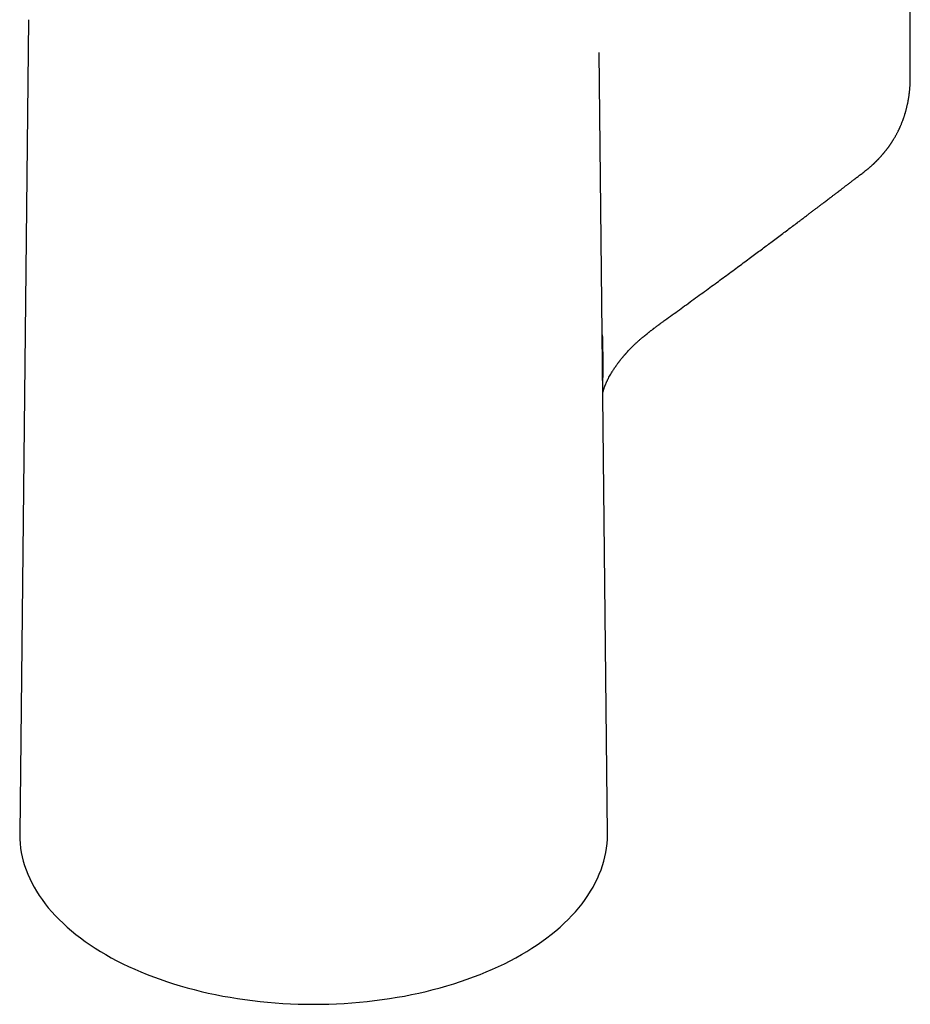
# Model space of a CAD drawing. Header units: millimetres. Extents: x 8 to 958, y 12 to 1032.
# Tile 3 of 27: x 774 to 857, y 206 to 298. Entities that reach past the tile are written whole.
import ezdxf

# ---------------------------------------------------------------- set-up
doc = ezdxf.new("R2010")
doc.units = ezdxf.units.MM

msp = doc.modelspace()

# ---------------------------------------------------------------- linework, layer by layer
at = {"color": 7, "linetype": 'Continuous', "lineweight": 30}
for p, q in [((856.854, 292.5), (856.854, 322.625)), ((774.926, 297.887), (774.117, 222.246)), ((828.717, 222.246), (827.941, 294.836)), ((833.872, 269.833), (833.896, 269.846)), ((828.28, 264.625), (828.28, 264.78))]:
    msp.add_line(p, q, dxfattribs=at)
at = {"color": 7, "linetype": 'Continuous', "lineweight": 30, "flags": 128}
for points in [[(774.117, 222.246), (774.117, 222.149), (774.126, 221.736), (774.154, 221.324), (774.201, 220.912), (774.266, 220.501), (774.35, 220.092), (774.453, 219.683), (774.574, 219.277), (774.713, 218.872), (774.871, 218.47), (775.047, 218.07), (775.241, 217.673), (775.453, 217.279), (775.683, 216.888), (775.93, 216.501), (776.195, 216.118), (776.477, 215.738), (776.776, 215.364), (777.092, 214.994), (777.425, 214.629), (777.774, 214.269), (778.14, 213.914), (778.521, 213.565), (778.918, 213.222), (779.331, 212.885), (779.758, 212.555), (780.201, 212.231), (780.658, 211.913), (781.129, 211.603), (781.614, 211.3), (782.113, 211.005), (782.625, 210.717), (783.15, 210.437), (783.687, 210.165), (784.236, 209.901), (784.798, 209.645), (785.37, 209.399), (785.954, 209.16), (786.548, 208.931), (787.153, 208.711), (787.767, 208.5), (788.391, 208.298), (789.023, 208.106), (789.664, 207.924), (790.313, 207.751), (790.97, 207.588), (791.634, 207.435), (792.304, 207.293), (792.981, 207.16), (793.663, 207.038), (794.351, 206.926), (795.044, 206.824), (795.741, 206.733), (796.442, 206.652), (797.146, 206.583), (797.854, 206.523), (798.563, 206.475), (799.275, 206.437), (799.988, 206.41), (800.702, 206.394), (801.417, 206.389), (802.132, 206.394), (802.846, 206.41), (803.559, 206.437), (804.271, 206.475), (804.98, 206.523), (805.688, 206.583), (806.392, 206.652), (807.093, 206.733), (807.79, 206.824), (808.483, 206.926), (809.171, 207.038), (809.853, 207.16), (810.53, 207.293), (811.201, 207.435), (811.864, 207.588), (812.521, 207.751), (813.17, 207.924), (813.811, 208.106), (814.444, 208.298), (815.067, 208.5), (815.681, 208.711), (816.286, 208.931), (816.88, 209.16), (817.464, 209.399), (818.036, 209.645), (818.598, 209.901), (819.147, 210.165), (819.684, 210.437), (820.209, 210.717), (820.721, 211.005)], [(820.721, 211.005), (821.22, 211.3), (821.705, 211.603), (822.176, 211.913), (822.633, 212.231), (823.076, 212.555), (823.503, 212.885), (823.916, 213.222), (824.313, 213.565), (824.694, 213.914), (825.06, 214.269), (825.409, 214.629), (825.742, 214.994), (826.058, 215.364), (826.357, 215.738), (826.639, 216.118), (826.904, 216.501), (827.151, 216.888), (827.381, 217.279), (827.593, 217.673), (827.787, 218.07), (827.963, 218.47), (828.121, 218.872), (828.26, 219.277), (828.381, 219.683), (828.484, 220.092), (828.568, 220.501), (828.633, 220.912), (828.68, 221.324), (828.708, 221.736), (828.717, 222.149), (828.717, 222.246)]]:
    msp.add_lwpolyline(points, dxfattribs=at)
at = {"color": 7, "linetype": 'Continuous', "lineweight": 30}
for points, knots in [([(852.604, 283.785), (852.627, 283.803), (852.667, 283.834), (852.721, 283.877), (852.763, 283.91), (852.796, 283.936), (852.831, 283.964), (852.874, 283.999), (852.934, 284.048), (853, 284.103), (853.068, 284.161), (853.127, 284.212), (853.182, 284.26), (853.238, 284.309), (853.294, 284.359), (853.347, 284.407), (853.399, 284.454), (853.448, 284.5), (853.495, 284.544), (853.532, 284.579), (853.562, 284.608), (853.594, 284.639), (853.633, 284.677), (853.679, 284.721), (853.724, 284.767), (853.769, 284.812), (853.813, 284.856), (853.856, 284.901), (853.898, 284.944), (853.936, 284.984), (853.974, 285.025), (854.018, 285.072), (854.066, 285.124), (854.112, 285.174), (854.15, 285.217), (854.185, 285.256), (854.224, 285.3), (854.267, 285.349), (854.308, 285.397), (854.342, 285.437), (854.371, 285.471), (854.396, 285.501), (854.422, 285.532), (854.455, 285.573), (854.493, 285.62), (854.53, 285.665), (854.563, 285.706), (854.597, 285.75), (854.634, 285.796), (854.667, 285.839), (854.694, 285.876), (854.722, 285.912), (854.756, 285.957), (854.798, 286.014), (854.844, 286.077), (854.887, 286.137), (854.925, 286.19), (854.96, 286.24), (854.997, 286.294), (855.035, 286.35), (855.069, 286.401), (855.101, 286.449), (855.136, 286.502), (855.174, 286.56), (855.209, 286.616), (855.241, 286.666), (855.27, 286.714), (855.312, 286.782), (855.359, 286.86), (855.413, 286.953), (855.466, 287.044), (855.516, 287.134), (855.566, 287.225), (855.615, 287.318), (855.665, 287.412), (855.707, 287.495), (855.742, 287.566), (855.773, 287.629), (855.807, 287.7), (855.841, 287.772), (855.871, 287.837), (855.899, 287.898), (855.93, 287.968), (855.966, 288.053), (856.004, 288.14), (856.036, 288.218), (856.065, 288.29), (856.096, 288.369), (856.131, 288.458), (856.165, 288.548), (856.194, 288.629), (856.22, 288.7), (856.246, 288.775), (856.275, 288.861), (856.304, 288.95), (856.333, 289.04), (856.359, 289.123), (856.382, 289.201), (856.405, 289.277), (856.43, 289.365), (856.46, 289.472), (856.494, 289.602), (856.529, 289.741), (856.561, 289.878), (856.589, 290.002), (856.612, 290.11), (856.631, 290.206), (856.649, 290.3), (856.667, 290.398), (856.686, 290.506), (856.706, 290.625), (856.725, 290.748), (856.742, 290.866), (856.756, 290.975), (856.768, 291.07), (856.778, 291.159), (856.787, 291.243), (856.796, 291.331), (856.805, 291.428), (856.814, 291.535), (856.822, 291.642), (856.829, 291.739), (856.834, 291.822), (856.837, 291.891), (856.84, 291.953), (856.843, 292.012), (856.845, 292.076), (856.848, 292.153), (856.85, 292.25), (856.852, 292.374), (856.853, 292.466), (856.853, 292.517)], [0, 0, 0, 0, 0.008602, 0.015626, 0.021067, 0.024975, 0.02837, 0.034723, 0.04201, 0.052095, 0.061052, 0.06931, 0.075871, 0.083445, 0.091972, 0.099125, 0.105402, 0.113148, 0.119872, 0.125132, 0.128739, 0.132794, 0.138546, 0.145377, 0.15247, 0.158326, 0.164635, 0.171561, 0.177545, 0.182886, 0.188453, 0.194716, 0.202632, 0.210053, 0.215651, 0.220024, 0.226153, 0.233597, 0.240123, 0.245282, 0.249728, 0.253639, 0.257206, 0.262198, 0.269628, 0.275716, 0.28008, 0.285622, 0.292543, 0.298237, 0.302196, 0.30636, 0.312167, 0.319253, 0.327764, 0.336113, 0.341796, 0.347515, 0.3545, 0.361549, 0.368031, 0.373201, 0.379154, 0.387161, 0.394189, 0.399312, 0.404781, 0.411258, 0.423425, 0.432675, 0.44315, 0.454677, 0.464171, 0.474163, 0.48584, 0.496226, 0.50224, 0.509056, 0.517104, 0.525928, 0.532782, 0.538471, 0.545528, 0.555683, 0.565664, 0.573696, 0.580815, 0.588731, 0.598643, 0.609228, 0.617041, 0.624157, 0.631525, 0.64, 0.650388, 0.659834, 0.668105, 0.675981, 0.683628, 0.691309, 0.702821, 0.716344, 0.730451, 0.744737, 0.757327, 0.767502, 0.77679, 0.785991, 0.795353, 0.805784, 0.817836, 0.829988, 0.841932, 0.852351, 0.861521, 0.869787, 0.878008, 0.885812, 0.895377, 0.905954, 0.916691, 0.926301, 0.933882, 0.940684, 0.946012, 0.951545, 0.957643, 0.96446, 0.973574, 0.985417, 1, 1, 1, 1]), ([(833.879, 269.825), (833.941, 269.87), (834.229, 270.078), (834.738, 270.447), (835.401, 270.927), (836.068, 271.413), (836.739, 271.902), (837.414, 272.394), (838.069, 272.874), (838.705, 273.34), (839.323, 273.794), (839.921, 274.235), (840.501, 274.663), (841.063, 275.078), (841.606, 275.481), (842.128, 275.868), (842.628, 276.239), (843.107, 276.596), (843.569, 276.941), (844.036, 277.289), (844.511, 277.644), (844.993, 278.006), (845.463, 278.358), (845.918, 278.7), (846.312, 278.996), (846.646, 279.248), (846.923, 279.457), (847.194, 279.662), (847.459, 279.862), (847.716, 280.056), (847.961, 280.241), (848.191, 280.416), (848.409, 280.581), (848.614, 280.737), (848.808, 280.884), (848.989, 281.022), (849.155, 281.148), (849.277, 281.24), (849.362, 281.305), (849.421, 281.35), (849.491, 281.403), (849.573, 281.466), (849.668, 281.538), (849.776, 281.62), (849.897, 281.712), (850.03, 281.814), (850.176, 281.925), (850.341, 282.051), (850.527, 282.193), (850.735, 282.352), (850.959, 282.523), (851.199, 282.707), (851.452, 282.901), (851.72, 283.106), (852.001, 283.322), (852.297, 283.549), (852.5, 283.705), (852.604, 283.785)], [0, 0, 0, 0, 0.009762, 0.045343, 0.080139, 0.114147, 0.150648, 0.186196, 0.220793, 0.254437, 0.287128, 0.318867, 0.349653, 0.379486, 0.408366, 0.436292, 0.462792, 0.488372, 0.513032, 0.536772, 0.563313, 0.58916, 0.614316, 0.638779, 0.66255, 0.67774, 0.692633, 0.707229, 0.721528, 0.735457, 0.74876, 0.761096, 0.772818, 0.783926, 0.79442, 0.804251, 0.813227, 0.821329, 0.823976, 0.827068, 0.830845, 0.835307, 0.840456, 0.84629, 0.85281, 0.860016, 0.867908, 0.876485, 0.886907, 0.898189, 0.910331, 0.923335, 0.937199, 0.951653, 0.966938, 0.983054, 1, 1, 1, 1]), ([(828.291, 263.218), (828.292, 263.221), (828.295, 263.234), (828.302, 263.263), (828.313, 263.309), (828.328, 263.366), (828.345, 263.426), (828.362, 263.485), (828.381, 263.545), (828.402, 263.612), (828.428, 263.689), (828.457, 263.77), (828.486, 263.846), (828.513, 263.916), (828.542, 263.987), (828.573, 264.063), (828.608, 264.142), (828.655, 264.249), (828.721, 264.388), (828.809, 264.563), (828.911, 264.755), (829.025, 264.957), (829.151, 265.167), (829.272, 265.357), (829.384, 265.527), (829.484, 265.672), (829.581, 265.809), (829.66, 265.917), (829.718, 265.996), (829.759, 266.049), (829.793, 266.094), (829.823, 266.133), (829.854, 266.173), (829.892, 266.222), (829.941, 266.285), (830.001, 266.36), (830.067, 266.441), (830.132, 266.519), (830.19, 266.589), (830.242, 266.65), (830.288, 266.703), (830.33, 266.752), (830.373, 266.8), (830.419, 266.852), (830.489, 266.931), (830.586, 267.037), (830.714, 267.175), (830.851, 267.318), (830.985, 267.455), (831.112, 267.58), (831.23, 267.694), (831.343, 267.802), (831.448, 267.9), (831.544, 267.987), (831.637, 268.071), (831.736, 268.159), (831.85, 268.258), (831.979, 268.369), (832.122, 268.489), (832.273, 268.612), (832.399, 268.714), (832.495, 268.79), (832.559, 268.84), (832.615, 268.884), (832.67, 268.926), (832.728, 268.971), (832.793, 269.02), (832.861, 269.072), (832.924, 269.119), (832.983, 269.164), (833.043, 269.209), (833.111, 269.259), (833.188, 269.316), (833.268, 269.375), (833.347, 269.432), (833.424, 269.488), (833.489, 269.536), (833.545, 269.577), (833.595, 269.612), (833.653, 269.655), (833.726, 269.707), (833.814, 269.77), (833.877, 269.816), (833.911, 269.84)], [0, 0, 0, 0, 0.001415, 0.008038, 0.016035, 0.025808, 0.035972, 0.044401, 0.052126, 0.061103, 0.071409, 0.082699, 0.092522, 0.100414, 0.109424, 0.118426, 0.127839, 0.13787, 0.156462, 0.177384, 0.200658, 0.22539, 0.251202, 0.278134, 0.296539, 0.315455, 0.333851, 0.349434, 0.35772, 0.364826, 0.370739, 0.37545, 0.380363, 0.386826, 0.395228, 0.405593, 0.417474, 0.428406, 0.438015, 0.446283, 0.453808, 0.460107, 0.466858, 0.47424, 0.482121, 0.500454, 0.520387, 0.54241, 0.564195, 0.581956, 0.59998, 0.617307, 0.632696, 0.64664, 0.659796, 0.67368, 0.69051, 0.709552, 0.730449, 0.752851, 0.774953, 0.785384, 0.79467, 0.802635, 0.809886, 0.818408, 0.828369, 0.838607, 0.84828, 0.856294, 0.864835, 0.87519, 0.886693, 0.899588, 0.911346, 0.922845, 0.93498, 0.941757, 0.948944, 0.958057, 0.969578, 0.983544, 1, 1, 1, 1]), ([(828.23, 267.804), (828.231, 267.858), (828.235, 268.024), (828.239, 268.293), (828.239, 268.507), (828.238, 268.611)], [0, 0, 0, 0, 0.198494, 0.611555, 1, 1, 1, 1]), ([(828.238, 268.611), (828.259, 267.849), (828.29, 266.71), (828.28, 265.396), (828.281, 264.819), (828.282, 264.625)], [0, 0, 0, 0, 0.572247, 0.85593, 1, 1, 1, 1]), ([(828.282, 264.041), (828.282, 264.166), (828.281, 264.362), (828.28, 264.555), (828.28, 264.625)], [0, 0, 0, 0, 0.634425, 1, 1, 1, 1])]:
    msp.add_open_spline(points, degree=3, knots=knots, dxfattribs=at)

doc.saveas('drawing.dxf')
